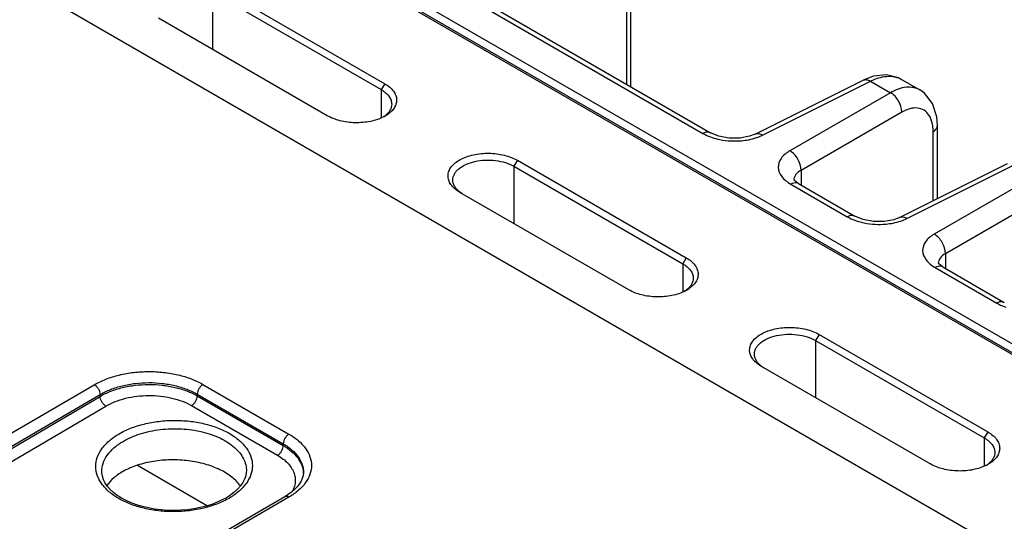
# Model space of a CAD drawing. Header units: inches. Extents: x 0 to 34, y 0 to 22.
# Tile 110 of 157: x 7 to 8.8, y 15.1 to 16. Entities that reach past the tile are written whole.
import ezdxf

# ---------------------------------------------------------------- set-up
doc = ezdxf.new("R2010")
doc.units = ezdxf.units.IN
doc.header["$LTSCALE"] = 1.87
doc.header["$MEASUREMENT"] = 0
doc.layers.get('0').update_dxf_attribs({"linetype": 'CONTINUOUS'})

msp = doc.modelspace()

# ---------------------------------------------------------------- linework, layer by layer
at = {"color": 7, "linetype": 'CONTINUOUS'}
for p, q in [((3.5272, 18.4987), (9.7204, 14.9231)), ((5.0284, 17.6119), (9.7018, 14.9138)), ((5.0339, 17.6124), (9.7073, 14.9142)), ((9.3791, 14.7274), (4.7001, 17.4288)), ((8.1541, 15.8955), (8.1541, 16.1523)), ((8.1462, 15.9001), (8.1462, 16.1406)), ((7.3841, 16.0823), (7.6972, 15.9014)), ((7.3776, 16.0712), (7.6908, 15.8903)), ((7.3776, 16.0712), (7.3776, 15.9649)), ((7.8821, 16.0434), (8.2876, 15.8092)), ((7.8961, 16.0444), (8.3017, 15.8103)), ((7.5905, 15.842), (7.2774, 16.0228)), ((8.6042, 15.9152), (8.5847, 15.9079)), ((7.6972, 15.9014), (7.6908, 15.8903)), ((8.3844, 15.8078), (8.5847, 15.9079)), ((8.3984, 15.8059), (8.5986, 15.906)), ((8.5847, 15.9079), (8.5847, 15.9079)), ((8.5986, 15.906), (8.6356, 15.8846)), ((8.6563, 15.9093), (8.6903, 15.8897)), ((7.6908, 15.8903), (7.6908, 15.8377)), ((8.6356, 15.8846), (8.4489, 15.7768)), ((8.6565, 15.8485), (8.4697, 15.7406)), ((8.7228, 15.6884), (8.7228, 15.8239)), ((8.3017, 15.8103), (8.3017, 15.8103)), ((8.7148, 15.6844), (8.7148, 15.8123)), ((7.9436, 15.7592), (7.9371, 15.7481)), ((7.9371, 15.7481), (8.2503, 15.5673)), ((7.9371, 15.7481), (7.9371, 15.6419)), ((7.9436, 15.7592), (8.2567, 15.5784)), ((8.6523, 15.6532), (8.8526, 15.7532)), ((8.6662, 15.6513), (8.8665, 15.7513)), ((8.4697, 15.7406), (8.4697, 15.7133)), ((8.9035, 15.73), (8.7167, 15.6221)), ((8.4508, 15.715), (8.5555, 15.6546)), ((8.4562, 15.7224), (8.4562, 15.7223)), ((8.4574, 15.7217), (8.4563, 15.7231)), ((8.4648, 15.7161), (8.5695, 15.6556)), ((7.8369, 15.6998), (7.8359, 15.7003)), ((8.15, 15.519), (7.8369, 15.6998)), ((7.8406, 15.6976), (7.837, 15.7001)), ((8.9244, 15.6938), (8.7376, 15.586)), ((8.5695, 15.6556), (8.5695, 15.6556)), ((8.7376, 15.586), (8.7376, 15.5586)), ((8.2567, 15.5784), (8.2503, 15.5673)), ((8.2503, 15.5673), (8.2503, 15.5147)), ((8.7241, 15.5678), (8.7241, 15.5677)), ((8.7253, 15.567), (8.7242, 15.5685)), ((8.7187, 15.5604), (8.8328, 15.4945)), ((8.7327, 15.5614), (8.8469, 15.4955)), ((8.8469, 15.4955), (8.8469, 15.4955)), ((8.5031, 15.4362), (8.4966, 15.4251)), ((8.4966, 15.4251), (8.8098, 15.2443)), ((8.4966, 15.4251), (8.4966, 15.3189)), ((8.5031, 15.4362), (8.8162, 15.2554)), ((8.3964, 15.3768), (8.3954, 15.3773)), ((8.7095, 15.1959), (8.3964, 15.3768)), ((8.4001, 15.3745), (8.3965, 15.377)), ((6.8534, 15.1652), (7.1585, 15.3429)), ((7.36, 15.3435), (7.5196, 15.2513)), ((6.8641, 15.1471), (7.1692, 15.3248)), ((6.8849, 15.1544), (7.1692, 15.3214)), ((7.1692, 15.3214), (7.1692, 15.3248)), ((7.3495, 15.3253), (7.5091, 15.2332)), ((7.3495, 15.3222), (7.3495, 15.3253)), ((7.3495, 15.3222), (7.509, 15.2301)), ((6.8956, 15.1363), (7.1799, 15.3033)), ((7.339, 15.3041), (7.4985, 15.212)), ((8.8162, 15.2554), (8.8098, 15.2443)), ((8.8098, 15.2443), (8.8098, 15.1917)), ((7.509, 15.2301), (7.5091, 15.2332)), ((7.1725, 15.1815), (7.1725, 15.1815)), ((7.2383, 15.1935), (7.3683, 15.1185)), ((7.4406, 15.1829), (7.4406, 15.1829)), ((7.5464, 15.1798), (7.5464, 15.1798)), ((7.5121, 15.1352), (7.2069, 14.9575)), ((7.5196, 15.1345), (7.2144, 14.9568))]:
    msp.add_line(p, q, dxfattribs=at)
for points in [[(8.6563, 15.9093), (8.6508, 15.9121), (8.6285, 15.9176), (8.6042, 15.9152)], [(8.7228, 15.8239), (8.7216, 15.84), (8.7136, 15.8649), (8.6989, 15.8836), (8.6903, 15.8897)], [(8.3844, 15.8078), (8.3739, 15.8038), (8.3561, 15.8005), (8.3361, 15.8005), (8.3173, 15.8039), (8.303, 15.8095), (8.3017, 15.8103)], [(8.4648, 15.7161), (8.4636, 15.7168), (8.4574, 15.7217)], [(8.6523, 15.6532), (8.6417, 15.6491), (8.624, 15.6459), (8.604, 15.6459), (8.5852, 15.6493), (8.5709, 15.6549), (8.5695, 15.6556)], [(8.7327, 15.5614), (8.7315, 15.5622), (8.7253, 15.567)], [(7.4036, 15.1334), (7.3959, 15.1292), (7.3865, 15.1249), (7.3765, 15.121), (7.3658, 15.1177), (7.3547, 15.1149), (7.3431, 15.1127), (7.3311, 15.111), (7.319, 15.11), (7.3068, 15.1096), (7.2945, 15.1099), (7.2824, 15.1107), (7.2704, 15.1122), (7.2588, 15.1143), (7.2476, 15.117), (7.237, 15.1202), (7.2269, 15.1239), (7.2175, 15.1281), (7.2089, 15.1327), (7.2011, 15.1377), (7.1942, 15.143), (7.1881, 15.1485), (7.183, 15.1544), (7.1789, 15.1604), (7.1757, 15.1666), (7.1736, 15.173), (7.1726, 15.1796), (7.1725, 15.1815)], [(7.4406, 15.1829), (7.4405, 15.1809), (7.4394, 15.1742), (7.4372, 15.1677), (7.4339, 15.1613), (7.4296, 15.1551), (7.4243, 15.1492), (7.4181, 15.1434), (7.4109, 15.138), (7.4036, 15.1334)], [(7.5464, 15.1798), (7.5459, 15.1748), (7.5444, 15.1692), (7.542, 15.1638), (7.5388, 15.1585), (7.5348, 15.1534), (7.5301, 15.1485), (7.5246, 15.1437), (7.5184, 15.1391), (7.5121, 15.1352)]]:
    msp.add_lwpolyline(points, dxfattribs=at)
for centre, radius, start, end in [((7.6674, 15.8808), 0.0494, 304.0016, 308.0389), ((7.6626, 15.9031), 0.0712, 297.2007, 299.9906), ((8.4711, 15.7224), 0.0149, 177.4495, 179.9914), ((7.8674, 15.7399), 0.0501, 231.4599, 232.682), ((8.739, 15.5677), 0.0149, 177.4495, 179.9914), ((8.2269, 15.5578), 0.0494, 304.0016, 308.0389), ((8.2221, 15.5801), 0.0712, 297.2007, 299.9906), ((8.4269, 15.4168), 0.0501, 231.4599, 232.682), ((8.7864, 15.2347), 0.0494, 304.0016, 308.0389), ((8.7816, 15.257), 0.0712, 297.2007, 299.9906), ((7.5031, 15.1778), 0.0432, 0.8304, 2.6699)]:
    msp.add_arc(centre, radius, start, end, dxfattribs=at)
for points, knots in [([(8.5986, 15.906), (8.6022, 15.9078), (8.6152, 15.9135), (8.63, 15.9161), (8.6402, 15.9147)], [0, 0, 0, 0, 0.277606, 1, 1, 1, 1]), ([(8.6402, 15.9147), (8.6417, 15.9145), (8.6472, 15.9135), (8.6526, 15.9114), (8.6563, 15.9093)], [0, 0, 0, 0, 0.256488, 1, 1, 1, 1]), ([(7.6972, 15.9014), (7.7005, 15.8996), (7.7064, 15.8955), (7.7136, 15.8881), (7.7181, 15.88), (7.7198, 15.8714), (7.7184, 15.8628), (7.7141, 15.8546), (7.7072, 15.8473), (7.7014, 15.8433), (7.6982, 15.8414)], [0, 0, 0, 0, 0.145784, 0.277312, 0.394839, 0.503729, 0.611951, 0.727401, 0.855896, 1, 1, 1, 1]), ([(8.5847, 15.9079), (8.5867, 15.9088), (8.5918, 15.9094), (8.5964, 15.9074), (8.5986, 15.906)], [0, 0, 0, 0, 0.452193, 1, 1, 1, 1]), ([(8.6903, 15.8897), (8.6829, 15.894), (8.6628, 15.8971), (8.6447, 15.8898), (8.6356, 15.8846)], [0, 0, 0, 0, 0.449967, 1, 1, 1, 1]), ([(7.6908, 15.8903), (7.6937, 15.8887), (7.6989, 15.8851), (7.7052, 15.8785), (7.7093, 15.8712), (7.7102, 15.866), (7.7102, 15.8635)], [0, 0, 0, 0, 0.290007, 0.551143, 0.784075, 1, 1, 1, 1]), ([(8.6565, 15.8485), (8.6567, 15.8557), (8.652, 15.87), (8.6419, 15.8812), (8.6356, 15.8846)], [0, 0, 0, 0, 0.500001, 1, 1, 1, 1]), ([(7.7102, 15.8635), (7.7102, 15.8616), (7.7097, 15.8576), (7.7072, 15.8518), (7.7032, 15.8465), (7.6998, 15.8433), (7.6979, 15.8419)], [0, 0, 0, 0, 0.226687, 0.463562, 0.719523, 1, 1, 1, 1]), ([(7.6951, 15.8398), (7.6875, 15.8358), (7.67, 15.8302), (7.6424, 15.8279), (7.615, 15.8314), (7.5979, 15.8377), (7.5905, 15.842)], [0, 0, 0, 0, 0.238802, 0.501796, 0.76391, 1, 1, 1, 1]), ([(8.7071, 15.8429), (8.7047, 15.8465), (8.6985, 15.8529), (8.6854, 15.8572), (8.6707, 15.8555), (8.6613, 15.8512), (8.6565, 15.8485)], [0, 0, 0, 0, 0.23, 0.45571, 0.706735, 1, 1, 1, 1]), ([(8.7141, 15.8233), (8.7138, 15.8251), (8.7125, 15.832), (8.7099, 15.8387), (8.7071, 15.8429)], [0, 0, 0, 0, 0.271595, 1, 1, 1, 1]), ([(8.7148, 15.8123), (8.716, 15.813), (8.7199, 15.8158), (8.7228, 15.8205), (8.7228, 15.8239)], [0, 0, 0, 0, 0.291469, 1, 1, 1, 1]), ([(8.3017, 15.8103), (8.3007, 15.8108), (8.2961, 15.8126), (8.2909, 15.811), (8.2876, 15.8092)], [0, 0, 0, 0, 0.222739, 1, 1, 1, 1]), ([(8.2876, 15.8092), (8.2889, 15.8085), (8.2944, 15.8055), (8.3003, 15.8032), (8.3048, 15.8016)], [0, 0, 0, 0, 0.238874, 1, 1, 1, 1]), ([(8.3844, 15.8078), (8.3864, 15.8088), (8.3916, 15.8094), (8.3961, 15.8073), (8.3984, 15.8059)], [0, 0, 0, 0, 0.452184, 1, 1, 1, 1]), ([(8.3192, 15.7978), (8.3324, 15.7951), (8.3506, 15.7942), (8.3683, 15.7966), (8.3726, 15.7975)], [0, 0, 0, 0, 0.753743, 1, 1, 1, 1]), ([(7.8359, 15.7003), (7.8327, 15.7022), (7.8269, 15.7064), (7.8199, 15.7139), (7.8156, 15.7221), (7.8142, 15.7308), (7.816, 15.7395), (7.8207, 15.7476), (7.828, 15.7548), (7.8375, 15.7611), (7.849, 15.7661), (7.8667, 15.7711), (7.8906, 15.7733), (7.9145, 15.7705), (7.932, 15.765), (7.9399, 15.7613), (7.9436, 15.7592)], [0, 0, 0, 0, 0.059763, 0.113537, 0.161619, 0.206448, 0.251384, 0.299676, 0.353597, 0.414055, 0.480866, 0.553057, 0.706959, 0.860948, 0.933459, 1, 1, 1, 1]), ([(8.4489, 15.7768), (8.4427, 15.7732), (8.432, 15.7651), (8.4251, 15.7459), (8.4334, 15.727), (8.4444, 15.7188), (8.4508, 15.715)], [0, 0, 0, 0, 0.270831, 0.491312, 0.717615, 1, 1, 1, 1]), ([(8.4697, 15.7406), (8.4699, 15.7478), (8.4653, 15.7622), (8.4552, 15.7734), (8.4489, 15.7768)], [0, 0, 0, 0, 0.500001, 1, 1, 1, 1]), ([(7.8237, 15.7228), (7.8237, 15.7247), (7.8242, 15.7285), (7.8264, 15.734), (7.83, 15.7391), (7.8368, 15.7457), (7.8484, 15.7525), (7.8651, 15.7578), (7.8837, 15.7601), (7.9029, 15.7594), (7.9211, 15.7556), (7.9322, 15.751), (7.9371, 15.7481)], [0, 0, 0, 0, 0.042224, 0.08617, 0.133378, 0.18484, 0.301554, 0.435303, 0.58023, 0.728274, 0.871012, 1, 1, 1, 1]), ([(8.4697, 15.7406), (8.466, 15.7386), (8.4597, 15.734), (8.4564, 15.7265), (8.4563, 15.7231)], [0, 0, 0, 0, 0.551995, 1, 1, 1, 1]), ([(7.8362, 15.7007), (7.8343, 15.7023), (7.8308, 15.7055), (7.8267, 15.711), (7.8242, 15.7168), (7.8237, 15.7209), (7.8237, 15.7228)], [0, 0, 0, 0, 0.281767, 0.53883, 0.775126, 1, 1, 1, 1]), ([(8.4648, 15.7161), (8.4639, 15.7166), (8.4593, 15.7184), (8.4541, 15.7168), (8.4508, 15.715)], [0, 0, 0, 0, 0.222728, 1, 1, 1, 1]), ([(8.5695, 15.6556), (8.5686, 15.6562), (8.564, 15.6579), (8.5588, 15.6564), (8.5555, 15.6546)], [0, 0, 0, 0, 0.222739, 1, 1, 1, 1]), ([(8.5555, 15.6546), (8.5568, 15.6538), (8.5623, 15.6509), (8.5681, 15.6485), (8.5727, 15.647)], [0, 0, 0, 0, 0.238874, 1, 1, 1, 1]), ([(8.5871, 15.6431), (8.6003, 15.6405), (8.6185, 15.6395), (8.6362, 15.642), (8.6405, 15.6428)], [0, 0, 0, 0, 0.753743, 1, 1, 1, 1]), ([(8.6523, 15.6532), (8.6543, 15.6542), (8.6594, 15.6547), (8.664, 15.6527), (8.6662, 15.6513)], [0, 0, 0, 0, 0.452184, 1, 1, 1, 1]), ([(8.7167, 15.6221), (8.7106, 15.6186), (8.6999, 15.6104), (8.693, 15.5913), (8.7013, 15.5724), (8.7122, 15.5641), (8.7187, 15.5604)], [0, 0, 0, 0, 0.270831, 0.491312, 0.717615, 1, 1, 1, 1]), ([(8.7376, 15.586), (8.7378, 15.5932), (8.7331, 15.6075), (8.7231, 15.6187), (8.7167, 15.6221)], [0, 0, 0, 0, 0.500001, 1, 1, 1, 1]), ([(8.7376, 15.586), (8.7339, 15.5839), (8.7276, 15.5793), (8.7243, 15.5718), (8.7241, 15.5684)], [0, 0, 0, 0, 0.551995, 1, 1, 1, 1]), ([(8.2503, 15.5673), (8.2532, 15.5656), (8.2584, 15.562), (8.2648, 15.5555), (8.2688, 15.5482), (8.2697, 15.543), (8.2697, 15.5405)], [0, 0, 0, 0, 0.290007, 0.551143, 0.784075, 1, 1, 1, 1]), ([(8.2567, 15.5784), (8.26, 15.5765), (8.2659, 15.5725), (8.2731, 15.5651), (8.2776, 15.557), (8.2793, 15.5484), (8.2779, 15.5397), (8.2736, 15.5316), (8.2667, 15.5243), (8.2609, 15.5203), (8.2577, 15.5184)], [0, 0, 0, 0, 0.145784, 0.277312, 0.394839, 0.503729, 0.611951, 0.727401, 0.855896, 1, 1, 1, 1]), ([(8.7327, 15.5615), (8.7318, 15.562), (8.7272, 15.5637), (8.722, 15.5622), (8.7187, 15.5604)], [0, 0, 0, 0, 0.222728, 1, 1, 1, 1]), ([(8.2697, 15.5405), (8.2697, 15.5386), (8.2692, 15.5346), (8.2667, 15.5288), (8.2627, 15.5234), (8.2593, 15.5203), (8.2574, 15.5188)], [0, 0, 0, 0, 0.226687, 0.463562, 0.719523, 1, 1, 1, 1]), ([(8.2546, 15.5168), (8.247, 15.5128), (8.2295, 15.5072), (8.2019, 15.5049), (8.1745, 15.5084), (8.1574, 15.5147), (8.15, 15.519)], [0, 0, 0, 0, 0.238802, 0.501796, 0.76391, 1, 1, 1, 1]), ([(8.8469, 15.4955), (8.8459, 15.4961), (8.8413, 15.4978), (8.8361, 15.4963), (8.8328, 15.4945)], [0, 0, 0, 0, 0.222739, 1, 1, 1, 1]), ([(8.8328, 15.4945), (8.8341, 15.4937), (8.8396, 15.4908), (8.8455, 15.4884), (8.85, 15.4869)], [0, 0, 0, 0, 0.238874, 1, 1, 1, 1]), ([(8.3954, 15.3773), (8.3922, 15.3792), (8.3864, 15.3834), (8.3794, 15.3909), (8.3751, 15.3991), (8.3738, 15.4078), (8.3755, 15.4164), (8.3802, 15.4245), (8.3875, 15.4318), (8.397, 15.438), (8.4085, 15.4431), (8.4262, 15.4481), (8.4501, 15.4503), (8.474, 15.4475), (8.4915, 15.442), (8.4994, 15.4383), (8.5031, 15.4362)], [0, 0, 0, 0, 0.059763, 0.113537, 0.161619, 0.206448, 0.251384, 0.299676, 0.353597, 0.414055, 0.480866, 0.553057, 0.706959, 0.860948, 0.933459, 1, 1, 1, 1]), ([(8.3832, 15.3998), (8.3832, 15.4017), (8.3837, 15.4055), (8.3859, 15.4109), (8.3895, 15.4161), (8.3963, 15.4227), (8.4079, 15.4295), (8.4246, 15.4347), (8.4432, 15.4371), (8.4624, 15.4363), (8.4806, 15.4326), (8.4917, 15.4279), (8.4966, 15.4251)], [0, 0, 0, 0, 0.042224, 0.08617, 0.133378, 0.18484, 0.301554, 0.435303, 0.58023, 0.728274, 0.871012, 1, 1, 1, 1]), ([(8.3957, 15.3777), (8.3938, 15.3792), (8.3903, 15.3825), (8.3862, 15.388), (8.3837, 15.3938), (8.3832, 15.3979), (8.3832, 15.3998)], [0, 0, 0, 0, 0.281767, 0.53883, 0.775126, 1, 1, 1, 1]), ([(7.1585, 15.3429), (7.1654, 15.347), (7.1805, 15.354), (7.2051, 15.3616), (7.2317, 15.3663), (7.2593, 15.3679), (7.2869, 15.3664), (7.3135, 15.3619), (7.3381, 15.3545), (7.3531, 15.3474), (7.36, 15.3435)], [0, 0, 0, 0, 0.114317, 0.237579, 0.367259, 0.500264, 0.633233, 0.762806, 0.8859, 1, 1, 1, 1]), ([(7.1692, 15.3248), (7.1754, 15.3284), (7.1889, 15.3348), (7.2108, 15.3416), (7.2346, 15.3458), (7.2593, 15.3473), (7.2841, 15.346), (7.3078, 15.3419), (7.3298, 15.3352), (7.3433, 15.3289), (7.3495, 15.3253)], [0, 0, 0, 0, 0.114386, 0.237667, 0.367328, 0.500294, 0.63322, 0.762763, 0.885855, 1, 1, 1, 1]), ([(7.1585, 15.3429), (7.16, 15.3421), (7.1629, 15.3397), (7.1662, 15.3352), (7.1685, 15.3302), (7.1692, 15.3265), (7.1692, 15.3248)], [0, 0, 0, 0, 0.236839, 0.49918, 0.761966, 1, 1, 1, 1]), ([(7.1692, 15.3214), (7.1754, 15.325), (7.1889, 15.3314), (7.2108, 15.3382), (7.2346, 15.3424), (7.2593, 15.3439), (7.284, 15.3426), (7.3078, 15.3386), (7.3298, 15.332), (7.3433, 15.3258), (7.3495, 15.3222)], [0, 0, 0, 0, 0.11439, 0.237716, 0.367441, 0.500466, 0.633428, 0.762965, 0.885993, 1, 1, 1, 1]), ([(7.36, 15.3435), (7.3586, 15.3426), (7.3558, 15.3402), (7.3525, 15.3357), (7.3502, 15.3307), (7.3495, 15.327), (7.3495, 15.3253)], [0, 0, 0, 0, 0.236971, 0.499182, 0.761837, 1, 1, 1, 1]), ([(7.1799, 15.3033), (7.1784, 15.3042), (7.1756, 15.3065), (7.1723, 15.311), (7.1699, 15.3161), (7.1692, 15.3197), (7.1692, 15.3214)], [0, 0, 0, 0, 0.236977, 0.499452, 0.762225, 1, 1, 1, 1]), ([(7.1799, 15.3033), (7.1853, 15.3065), (7.1972, 15.3122), (7.2236, 15.3204), (7.2594, 15.3245), (7.2952, 15.3208), (7.3216, 15.3128), (7.3335, 15.3073), (7.339, 15.3041)], [0, 0, 0, 0, 0.114584, 0.23805, 0.500529, 0.762721, 0.88585, 1, 1, 1, 1]), ([(7.339, 15.3041), (7.3405, 15.305), (7.3432, 15.3074), (7.3465, 15.3118), (7.3488, 15.3169), (7.3495, 15.3205), (7.3495, 15.3222)], [0, 0, 0, 0, 0.237239, 0.499455, 0.761967, 1, 1, 1, 1]), ([(7.2037, 15.2515), (7.2108, 15.2556), (7.2261, 15.2629), (7.2512, 15.2707), (7.2783, 15.2756), (7.3065, 15.2773), (7.3346, 15.2759), (7.3618, 15.2713), (7.3868, 15.2637), (7.4089, 15.2535), (7.4272, 15.2408), (7.441, 15.2262), (7.4497, 15.2101), (7.4528, 15.1929), (7.4497, 15.1757), (7.441, 15.1594), (7.4272, 15.1447), (7.4156, 15.1366), (7.4092, 15.1328)], [0, 0, 0, 0, 0.066647, 0.138458, 0.213967, 0.29138, 0.368748, 0.444129, 0.515738, 0.582127, 0.642376, 0.696367, 0.74505, 0.790648, 0.836321, 0.885205, 0.939466, 1, 1, 1, 1]), ([(7.2117, 15.2379), (7.2217, 15.2438), (7.2443, 15.2533), (7.2811, 15.2609), (7.3201, 15.2621), (7.3579, 15.2568), (7.3916, 15.2455), (7.4148, 15.231), (7.4284, 15.2171), (7.4355, 15.2062), (7.4398, 15.1947), (7.4407, 15.1868), (7.4406, 15.1829)], [0, 0, 0, 0, 0.12918, 0.271071, 0.418284, 0.562439, 0.695709, 0.812506, 0.864311, 0.912087, 0.956824, 1, 1, 1, 1]), ([(8.8162, 15.2554), (8.8195, 15.2535), (8.8254, 15.2495), (8.8326, 15.2421), (8.8371, 15.234), (8.8388, 15.2253), (8.8374, 15.2167), (8.8331, 15.2086), (8.8262, 15.2013), (8.8204, 15.1972), (8.8172, 15.1954)], [0, 0, 0, 0, 0.145784, 0.277312, 0.394839, 0.503729, 0.611951, 0.727401, 0.855896, 1, 1, 1, 1]), ([(7.4092, 15.1328), (7.4022, 15.1287), (7.3868, 15.1214), (7.3618, 15.1136), (7.3347, 15.1087), (7.3065, 15.107), (7.2783, 15.1084), (7.2512, 15.113), (7.2261, 15.1206), (7.2041, 15.1308), (7.1858, 15.1435), (7.1719, 15.1581), (7.1632, 15.1742), (7.1602, 15.1914), (7.1632, 15.2086), (7.172, 15.2249), (7.1858, 15.2396), (7.1973, 15.2477), (7.2037, 15.2515)], [0, 0, 0, 0, 0.066647, 0.138458, 0.213967, 0.29138, 0.368748, 0.444129, 0.515738, 0.582127, 0.642376, 0.696367, 0.74505, 0.790648, 0.836321, 0.885205, 0.939466, 1, 1, 1, 1]), ([(7.1725, 15.1815), (7.1724, 15.1867), (7.1741, 15.1976), (7.1821, 15.2129), (7.195, 15.2268), (7.2058, 15.2344), (7.2117, 15.2379)], [0, 0, 0, 0, 0.218251, 0.451446, 0.710523, 1, 1, 1, 1]), ([(7.5196, 15.2513), (7.5181, 15.2505), (7.5153, 15.2481), (7.512, 15.2436), (7.5098, 15.2385), (7.5091, 15.2349), (7.5091, 15.2332)], [0, 0, 0, 0, 0.236971, 0.499182, 0.761837, 1, 1, 1, 1]), ([(7.5196, 15.2513), (7.5259, 15.2477), (7.5372, 15.2399), (7.5508, 15.2256), (7.5594, 15.2098), (7.5623, 15.193), (7.5593, 15.1762), (7.5508, 15.1603), (7.5372, 15.146), (7.5259, 15.1381), (7.5196, 15.1345)], [0, 0, 0, 0, 0.144537, 0.273946, 0.390489, 0.499486, 0.608578, 0.72537, 0.855113, 1, 1, 1, 1]), ([(8.8098, 15.2443), (8.8127, 15.2426), (8.8179, 15.239), (8.8243, 15.2324), (8.8283, 15.2252), (8.8292, 15.22), (8.8292, 15.2175)], [0, 0, 0, 0, 0.290007, 0.551143, 0.784075, 1, 1, 1, 1]), ([(7.4985, 15.212), (7.4999, 15.2129), (7.5027, 15.2153), (7.506, 15.2198), (7.5083, 15.2248), (7.5089, 15.2284), (7.509, 15.2301)], [0, 0, 0, 0, 0.237239, 0.499455, 0.761967, 1, 1, 1, 1]), ([(7.509, 15.2301), (7.5144, 15.227), (7.5242, 15.2202), (7.5361, 15.2079), (7.5439, 15.1943), (7.546, 15.1845), (7.5463, 15.1798)], [0, 0, 0, 0, 0.288187, 0.547413, 0.781575, 1, 1, 1, 1]), ([(7.5091, 15.2332), (7.5148, 15.2299), (7.5251, 15.2228), (7.5374, 15.2097), (7.545, 15.1952), (7.5465, 15.1848), (7.5464, 15.1798)], [0, 0, 0, 0, 0.289805, 0.54863, 0.781505, 1, 1, 1, 1]), ([(7.4297, 15.1552), (7.4253, 15.1614), (7.4135, 15.1731), (7.3909, 15.1865), (7.3635, 15.1965), (7.3328, 15.2026), (7.3005, 15.2043), (7.2687, 15.2016), (7.239, 15.1946), (7.2208, 15.187), (7.2126, 15.1825)], [0, 0, 0, 0, 0.09752, 0.209778, 0.335373, 0.470516, 0.610071, 0.748371, 0.879885, 1, 1, 1, 1]), ([(7.4985, 15.212), (7.5021, 15.21), (7.5088, 15.2055), (7.5199, 15.1957), (7.528, 15.184), (7.5314, 15.1713), (7.5316, 15.1618), (7.5294, 15.1525), (7.5266, 15.1466), (7.5249, 15.1438)], [0, 0, 0, 0, 0.151386, 0.29149, 0.540083, 0.654317, 0.76626, 0.880185, 1, 1, 1, 1]), ([(8.8292, 15.2175), (8.8292, 15.2155), (8.8287, 15.2115), (8.8262, 15.2058), (8.8222, 15.2004), (8.8188, 15.1973), (8.8169, 15.1958)], [0, 0, 0, 0, 0.226687, 0.463562, 0.719523, 1, 1, 1, 1]), ([(7.2126, 15.1825), (7.2062, 15.1789), (7.1949, 15.1713), (7.1855, 15.1611), (7.182, 15.1558)], [0, 0, 0, 0, 0.531503, 1, 1, 1, 1]), ([(8.8141, 15.1937), (8.8065, 15.1898), (8.789, 15.1842), (8.7614, 15.1819), (8.734, 15.1854), (8.7169, 15.1917), (8.7095, 15.1959)], [0, 0, 0, 0, 0.238802, 0.501796, 0.76391, 1, 1, 1, 1]), ([(7.5196, 15.1345), (7.5189, 15.1349), (7.5176, 15.1355), (7.5156, 15.136), (7.5137, 15.1359), (7.5126, 15.1355), (7.5121, 15.1352)], [0, 0, 0, 0, 0.290316, 0.549704, 0.782678, 1, 1, 1, 1])]:
    msp.add_open_spline(points, degree=3, knots=knots, dxfattribs=at)
for points in [[(8.7148, 15.8123), (8.7148, 15.816), (8.7146, 15.8196), (8.7141, 15.8233)], [(8.3871, 15.8013), (8.391, 15.8026), (8.3947, 15.8041), (8.3984, 15.8059)], [(8.3048, 15.8016), (8.3095, 15.8001), (8.3143, 15.7988), (8.3192, 15.7978)], [(8.3726, 15.7975), (8.3775, 15.7984), (8.3824, 15.7997), (8.3871, 15.8013)], [(8.5727, 15.647), (8.5774, 15.6454), (8.5822, 15.6441), (8.5871, 15.6431)], [(8.6405, 15.6428), (8.6454, 15.6438), (8.6503, 15.645), (8.655, 15.6466)], [(8.655, 15.6466), (8.6589, 15.6479), (8.6626, 15.6495), (8.6662, 15.6513)]]:
    msp.add_open_spline(points, degree=3, dxfattribs=at)

doc.saveas('drawing.dxf')
